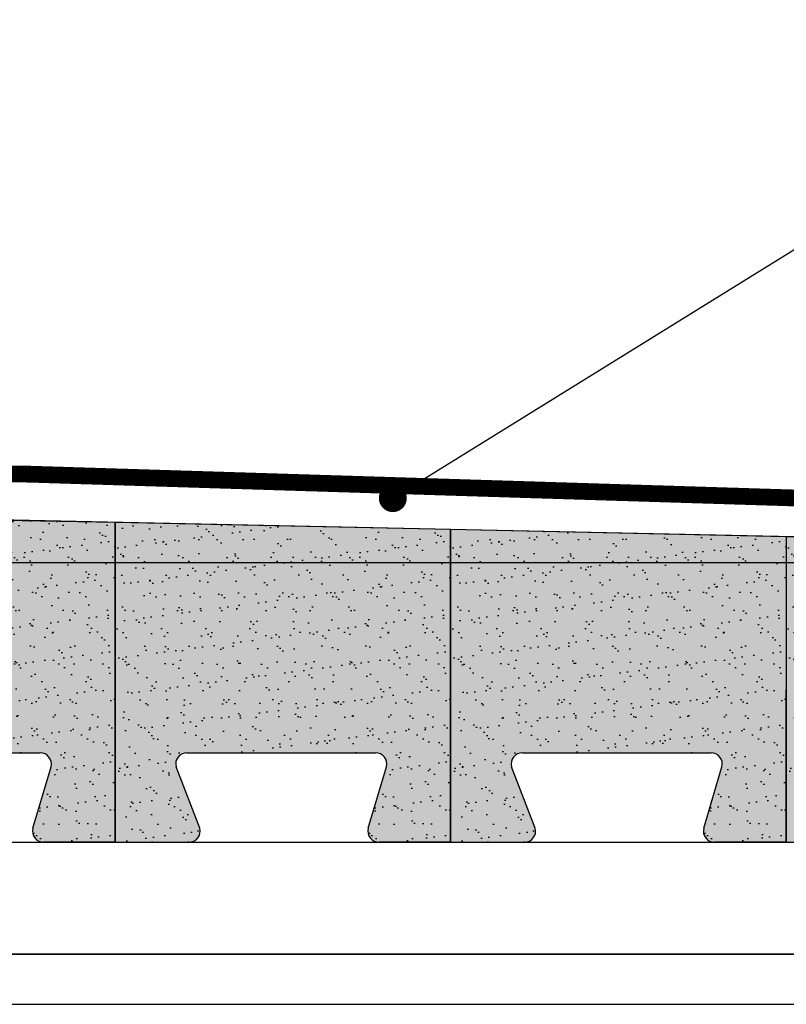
# Model space of a CAD drawing. Header units: metres. Extents: x 135527 to 1530300, y -118103 to -69281.
# Tile 25 of 88: x 151860 to 151997, y -105019 to -104843. Entities that reach past the tile are written whole.
import ezdxf

# ---------------------------------------------------------------- set-up
doc = ezdxf.new("R2010")
doc.units = ezdxf.units.M
doc.header["$LTSCALE"] = 0.1
doc.linetypes.add('HIDDEN', pattern=[0.375, 0.25, -0.125])
doc.layers.get('DEFPOINTS').update_dxf_attribs({"color": 6})
for name, color, linetype in [('30', 3, 'Continuous'), ('_01_Hoogtelijnen', 253, 'HIDDEN'), ('_02Constructie', 2, 'Continuous'), ('_03-PROJECTION', 1, 'Continuous')]:
    doc.layers.add(name, color=color, linetype=linetype)
doc.styles.add('NIOstandard', font='arial.ttf')
doc.dimstyles.new('NIO-5-KLEIN', dxfattribs={"dimtxt": 10, "dimasz": 1, "dimexe": 2, "dimexo": 5, "dimgap": 1, "dimtad": 1, "dimdec": 0, "dimzin": 0, "dimdsep": 46, "dimtxsty": 'NIOstandard', "dimblk1": 'MAATSTR', "dimblk2": 'MAATSTR', "dimsah": 1, "dimcen": 0, "dimdle": 1.5, "dimse1": 1, "dimse2": 1, "dimclrd": 7, "dimclre": 256, "dimclrt": 256, "dimazin": 0, "dimtfac": 1, "dimtdec": 0, "dimtofl": 0, "dimtmove": 1, "dimatfit": 2, "dimldrblk": 'MAATSTR', "dimfxl": 1, "dimtvp": 1, "dimtolj": 1, "dimtzin": 0, "dimarcsym": 0})

# ---------------------------------------------------------------- blocks, each defined once
blk = doc.blocks.new('*U395')
at = {"layer": '_01_Hoogtelijnen', "ltscale": 50}
for p, q in [((1707.109819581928, 1058.860331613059), (419.3764617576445, 1058.860115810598)), ((1707.109819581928, 988.8603316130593), (419.3764617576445, 988.8601158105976))]:
    blk.add_line(p, q, dxfattribs=at)
at = {"layer": 'DEFPOINTS'}
for p, q in [((1707.109809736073, 1058.860331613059), (419.3764519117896, 1058.860115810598)), ((1707.109809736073, 988.8603316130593), (419.3764519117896, 988.8601158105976))]:
    blk.add_line(p, q, dxfattribs=at)
blk = doc.blocks.new('MAATSTR')
at = {"linetype": 'Continuous'}
for p, q in [((0, 4.999999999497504), (0, -4.999999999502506)), ((-4.166666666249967, 0), (4.166666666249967, 0))]:
    blk.add_line(p, q, dxfattribs=at)
at = {"linetype": 'Continuous', "const_width": 1.5}
blk.add_lwpolyline([(-0.75, 0, 1), (0.75, 0, 1)], format="xyb", close=True, dxfattribs=at)

msp = doc.modelspace()

# ---------------------------------------------------------------- hatches: boundary and pattern name
at = {"layer": '_03-PROJECTION'}
h = msp.add_hatch(color=253, dxfattribs=at)
h.dxf.hatch_style = 1
edge = h.paths.add_edge_path()
edge.add_arc((151863.4359067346, -104976.0443353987), 2.000000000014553, -14.036241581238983, 90.0000018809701, ccw=False)
edge.add_line((151865.3761917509, -104976.5294065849), (151862.1187277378, -104987.5592641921))
edge.add_arc((151864.0590127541, -104988.0443353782), 1.999999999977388, 165.9637584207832, 270.0000018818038)
edge.add_line((151864.0590128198, -104990.0443353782), (151876.8397892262, -104990.0443349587))
edge.add_line((151876.8397892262, -104990.0443349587), (151876.8397876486, -104932.7733039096))
edge.add_line((151876.8397876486, -104932.7733039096), (151816.8397875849, -104931.7083697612))
edge.add_line((151816.8397875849, -104931.7083697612), (151816.8397892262, -104990.0443369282))
edge.add_line((151816.8397892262, -104990.0443369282), (151830.0590128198, -104990.0443364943))
edge.add_arc((151830.0590127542, -104988.0443364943), 1.999999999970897, 270.0000018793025, 374.0362453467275)
edge.add_line((151831.9992977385, -104987.5592651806), (151827.7418330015, -104976.5294078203))
edge.add_arc((151829.6821179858, -104976.0443365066), 1.999999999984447, 90.00000188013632, 194.0362453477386, ccw=False)
edge.add_line((151829.6821179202, -104974.0443365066), (151863.435906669, -104974.0443353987))
h = msp.add_hatch(dxfattribs=at)
h.set_pattern_fill('AR-SAND', color=1, scale=0.1, angle=1.88072949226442e-06)
h.set_pattern_definition([(37.5000018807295, (151816.8397892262, -104990.0443369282), (-0.1600032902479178, 4.894132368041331), [0, -3.860800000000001, 0, -4.318000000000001, 0, -4.1275]), (7.500001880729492, (151816.8397892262, -104990.0443369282), (4.495232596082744, 7.168251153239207), [0, -2.0828, 0, -3.4798, 0, -1.3335]), (327.5000018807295, (151813.7155892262, -104990.0443370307), (7.90992370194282, 0.01437210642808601), [0, -1.27, 0, -4.572, 0, -5.969]), (317.5000018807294, (151813.7155892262, -104990.0443370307), (7.635564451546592, 2.229293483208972), [0, -0.635, 0, -2.9972, 0, -3.429])])
h.paths.add_polyline_path([(151863.435906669, -104974.0443353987, -0.4879283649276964), (151865.3761917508, -104976.5294065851), (151862.1187277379, -104987.5592641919, 0.4879283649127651), (151864.0590128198, -104990.0443353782), (151876.8397892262, -104990.0443349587), (151876.8397876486, -104932.7733039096), (151816.8397875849, -104931.7083697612), (151816.8397892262, -104990.0443369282), (151830.0590128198, -104990.0443364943, 0.4879283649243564), (151831.9992977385, -104987.5592651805), (151827.7418330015, -104976.5294078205, -0.4879283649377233), (151829.6821179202, -104974.0443365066)])
h = msp.add_hatch(color=253, dxfattribs=at)
h.dxf.hatch_style = 1
edge = h.paths.add_edge_path()
edge.add_arc((151923.4359067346, -104976.0443334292), 1.999999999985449, -14.036241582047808, 90.0000018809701, ccw=False)
edge.add_line((151925.3761917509, -104976.5294046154), (151922.1187277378, -104987.5592622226))
edge.add_arc((151924.0590127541, -104988.0443334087), 1.999999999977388, 165.9637584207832, 270.0000018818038)
edge.add_line((151924.0590128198, -104990.0443334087), (151936.8397892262, -104990.0443329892))
edge.add_line((151936.8397892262, -104990.0443329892), (151936.839787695, -104934.0493360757))
edge.add_line((151936.839787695, -104934.0493360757), (151876.8397876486, -104932.7733039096))
edge.add_line((151876.8397876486, -104932.7733039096), (151876.8397892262, -104990.0443349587))
edge.add_line((151876.8397892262, -104990.0443349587), (151890.0590128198, -104990.0443345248))
edge.add_arc((151890.0590127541, -104988.0443345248), 2.000000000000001, 270.00000188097, 374.0362453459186)
edge.add_line((151891.9992977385, -104987.5592632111), (151887.7418330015, -104976.5294058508))
edge.add_arc((151889.6821179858, -104976.0443345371), 1.999999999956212, 90.00000187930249, 194.0362453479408, ccw=False)
edge.add_line((151889.6821179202, -104974.0443345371), (151923.435906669, -104974.0443334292))
h = msp.add_hatch(dxfattribs=at)
h.set_pattern_fill('AR-SAND', color=1, scale=0.1, angle=1.88072949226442e-06)
h.set_pattern_definition([(37.5000018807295, (151876.8397892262, -104990.0443349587), (-0.1600032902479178, 4.894132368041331), [0, -3.860800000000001, 0, -4.318000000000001, 0, -4.1275]), (7.500001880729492, (151876.8397892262, -104990.0443349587), (4.495232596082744, 7.168251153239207), [0, -2.0828, 0, -3.4798, 0, -1.3335]), (327.5000018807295, (151873.7155892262, -104990.0443350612), (7.90992370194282, 0.01437210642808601), [0, -1.27, 0, -4.572, 0, -5.969]), (317.5000018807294, (151873.7155892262, -104990.0443350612), (7.635564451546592, 2.229293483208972), [0, -0.635, 0, -2.9972, 0, -3.429])])
edge = h.paths.add_edge_path()
edge.add_arc((151923.4359067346, -104976.0443334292), 1.999999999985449, -14.036241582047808, 90.0000018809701, ccw=False)
edge.add_line((151925.3761917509, -104976.5294046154), (151922.1187277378, -104987.5592622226))
edge.add_arc((151924.0590127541, -104988.0443334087), 1.999999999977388, 165.9637584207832, 270.0000018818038)
edge.add_line((151924.0590128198, -104990.0443334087), (151936.8397892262, -104990.0443329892))
edge.add_line((151936.8397892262, -104990.0443329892), (151936.839787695, -104934.0493360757))
edge.add_line((151936.839787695, -104934.0493360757), (151876.8397876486, -104932.7733039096))
edge.add_line((151876.8397876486, -104932.7733039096), (151876.8397892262, -104990.0443349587))
edge.add_line((151876.8397892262, -104990.0443349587), (151890.0590128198, -104990.0443345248))
edge.add_arc((151890.0590127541, -104988.0443345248), 2.000000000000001, 270.00000188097, 374.0362453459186)
edge.add_line((151891.9992977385, -104987.5592632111), (151887.7418330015, -104976.5294058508))
edge.add_arc((151889.6821179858, -104976.0443345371), 1.999999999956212, 90.00000187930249, 194.0362453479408, ccw=False)
edge.add_line((151889.6821179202, -104974.0443345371), (151923.435906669, -104974.0443334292))
h = msp.add_hatch(color=253, dxfattribs=at)
h.dxf.hatch_style = 1
edge = h.paths.add_edge_path()
edge.add_arc((151983.4359067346, -104976.0443314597), 2.000000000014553, -14.036241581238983, 90.0000018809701, ccw=False)
edge.add_line((151985.3761917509, -104976.5294026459), (151982.1187277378, -104987.5592602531))
edge.add_arc((151984.0590127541, -104988.0443314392), 2.000000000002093, 165.9637584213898, 270.00000188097)
edge.add_line((151984.0590128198, -104990.0443314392), (151996.8397892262, -104990.0443310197))
edge.add_line((151996.8397892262, -104990.0443310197), (151996.8397876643, -104935.3253682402))
edge.add_line((151996.8397876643, -104935.3253682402), (151936.839787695, -104934.0493360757))
edge.add_line((151936.839787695, -104934.0493360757), (151936.8397892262, -104990.0443329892))
edge.add_line((151936.8397892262, -104990.0443329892), (151950.0590128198, -104990.0443325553))
edge.add_arc((151950.0590127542, -104988.0443325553), 1.999999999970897, 270.0000018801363, 374.0362453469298)
edge.add_line((151951.9992977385, -104987.5592612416), (151947.7418330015, -104976.5294038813))
edge.add_arc((151949.6821179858, -104976.0443325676), 1.999999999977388, 90.00000188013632, 194.0362453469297, ccw=False)
edge.add_line((151949.6821179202, -104974.0443325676), (151983.435906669, -104974.0443314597))
h = msp.add_hatch(dxfattribs=at)
h.set_pattern_fill('AR-SAND', color=1, scale=0.1, angle=1.88072949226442e-06)
h.set_pattern_definition([(37.5000018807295, (151936.8397892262, -104990.0443329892), (-0.1600032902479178, 4.894132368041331), [0, -3.860800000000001, 0, -4.318000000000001, 0, -4.1275]), (7.500001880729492, (151936.8397892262, -104990.0443329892), (4.495232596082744, 7.168251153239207), [0, -2.0828, 0, -3.4798, 0, -1.3335]), (327.5000018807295, (151933.7155892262, -104990.0443330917), (7.90992370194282, 0.01437210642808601), [0, -1.27, 0, -4.572, 0, -5.969]), (317.5000018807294, (151933.7155892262, -104990.0443330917), (7.635564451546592, 2.229293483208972), [0, -0.635, 0, -2.9972, 0, -3.429])])
edge = h.paths.add_edge_path()
edge.add_arc((151983.4359067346, -104976.0443314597), 2.000000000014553, -14.036241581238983, 90.0000018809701, ccw=False)
edge.add_line((151985.3761917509, -104976.5294026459), (151982.1187277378, -104987.5592602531))
edge.add_arc((151984.0590127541, -104988.0443314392), 2.000000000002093, 165.9637584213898, 270.00000188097)
edge.add_line((151984.0590128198, -104990.0443314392), (151996.8397892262, -104990.0443310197))
edge.add_line((151996.8397892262, -104990.0443310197), (151996.8397876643, -104935.3253682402))
edge.add_line((151996.8397876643, -104935.3253682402), (151936.839787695, -104934.0493360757))
edge.add_line((151936.839787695, -104934.0493360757), (151936.8397892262, -104990.0443329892))
edge.add_line((151936.8397892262, -104990.0443329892), (151950.0590128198, -104990.0443325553))
edge.add_arc((151950.0590127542, -104988.0443325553), 1.999999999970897, 270.0000018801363, 374.0362453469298)
edge.add_line((151951.9992977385, -104987.5592612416), (151947.7418330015, -104976.5294038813))
edge.add_arc((151949.6821179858, -104976.0443325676), 1.999999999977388, 90.00000188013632, 194.0362453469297, ccw=False)
edge.add_line((151949.6821179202, -104974.0443325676), (151983.435906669, -104974.0443314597))
h = msp.add_hatch(color=253, dxfattribs=at)
h.dxf.hatch_style = 1
edge = h.paths.add_edge_path()
edge.add_arc((152043.4359067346, -104976.0443294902), 2.000000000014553, -14.036241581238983, 90.0000018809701, ccw=False)
edge.add_line((152045.3761917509, -104976.5294006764), (152042.1187277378, -104987.5592582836))
edge.add_arc((152044.0590127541, -104988.0443294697), 1.999999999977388, 165.9637584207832, 270.0000018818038)
edge.add_line((152044.0590128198, -104990.0443294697), (152056.8397892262, -104990.0443290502))
edge.add_line((152056.8397892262, -104990.0443290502), (152056.7650720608, -104936.5998114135))
edge.add_line((152056.7650720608, -104936.5998114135), (151996.9401013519, -104935.3275016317))
edge.add_line((151996.9401013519, -104935.3275016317), (151996.8397892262, -104990.0443310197))
edge.add_line((151996.8397892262, -104990.0443310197), (152010.0590128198, -104990.0443305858))
edge.add_arc((152010.0590127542, -104988.0443305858), 1.999999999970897, 270.0000018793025, 374.0362453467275)
edge.add_line((152011.9992977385, -104987.5592592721), (152007.7418330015, -104976.5294019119))
edge.add_arc((152009.6821179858, -104976.0443305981), 1.999999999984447, 90.00000188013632, 194.0362453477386, ccw=False)
edge.add_line((152009.6821179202, -104974.0443305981), (152043.435906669, -104974.0443294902))
h = msp.add_hatch(dxfattribs=at)
h.set_pattern_fill('AR-SAND', color=1, scale=0.1, angle=1.88072949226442e-06)
h.set_pattern_definition([(37.5000018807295, (151996.8397892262, -104990.0443310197), (-0.1600032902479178, 4.894132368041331), [0, -3.860800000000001, 0, -4.318000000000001, 0, -4.1275]), (7.500001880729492, (151996.8397892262, -104990.0443310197), (4.495232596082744, 7.168251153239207), [0, -2.0828, 0, -3.4798, 0, -1.3335]), (327.5000018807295, (151993.7155892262, -104990.0443311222), (7.90992370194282, 0.01437210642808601), [0, -1.27, 0, -4.572, 0, -5.969]), (317.5000018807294, (151993.7155892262, -104990.0443311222), (7.635564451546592, 2.229293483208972), [0, -0.635, 0, -2.9972, 0, -3.429])])
edge = h.paths.add_edge_path()
edge.add_arc((152043.4359067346, -104976.0443294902), 2.000000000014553, -14.036241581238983, 90.0000018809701, ccw=False)
edge.add_line((152045.3761917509, -104976.5294006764), (152042.1187277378, -104987.5592582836))
edge.add_arc((152044.0590127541, -104988.0443294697), 1.999999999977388, 165.9637584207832, 270.0000018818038)
edge.add_line((152044.0590128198, -104990.0443294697), (152056.8397892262, -104990.0443290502))
edge.add_line((152056.8397892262, -104990.0443290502), (152056.7650720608, -104936.5998114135))
edge.add_line((152056.7650720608, -104936.5998114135), (151996.9401013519, -104935.3275016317))
edge.add_line((151996.9401013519, -104935.3275016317), (151996.8397892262, -104990.0443310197))
edge.add_line((151996.8397892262, -104990.0443310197), (152010.0590128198, -104990.0443305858))
edge.add_arc((152010.0590127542, -104988.0443305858), 1.999999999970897, 270.0000018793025, 374.0362453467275)
edge.add_line((152011.9992977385, -104987.5592592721), (152007.7418330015, -104976.5294019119))
edge.add_arc((152009.6821179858, -104976.0443305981), 1.999999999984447, 90.00000188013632, 194.0362453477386, ccw=False)
edge.add_line((152009.6821179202, -104974.0443305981), (152043.435906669, -104974.0443294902))

# ---------------------------------------------------------------- linework, layer by layer
msp.add_lwpolyline([(151791.8390949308, -104990.0443721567), (152218.7232187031, -104990.0443721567)])
at = {"layer": '30', "color": 2}
for p, q in [((151791.8390949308, -105010.0442629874), (152218.7232187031, -105010.0441785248)), ((151791.8390949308, -105019.044284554), (152218.7232187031, -105019.0442845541))]:
    msp.add_line(p, q, dxfattribs=at)
at = {"layer": '_02Constructie'}
for p, q in [((151829.6821179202, -104974.0443365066), (151863.435906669, -104974.0443353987)), ((151889.6821179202, -104974.0443345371), (151923.435906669, -104974.0443334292)), ((151949.6821179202, -104974.0443325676), (151983.435906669, -104974.0443314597)), ((151862.1187277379, -104987.5592641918), (151865.3761917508, -104976.5294065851)), ((151891.9992977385, -104987.559263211), (151887.7418330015, -104976.5294058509)), ((151922.1187277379, -104987.5592622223), (151925.3761917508, -104976.5294046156)), ((151951.9992977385, -104987.5592612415), (151947.7418330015, -104976.5294038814)), ((151982.1187277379, -104987.5592602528), (151985.3761917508, -104976.5294026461)), ((151876.8397892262, -104990.0443349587), (151864.0590128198, -104990.0443353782)), ((151876.8397892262, -104990.0443349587), (151890.0590128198, -104990.0443345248)), ((151936.8397892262, -104990.0443329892), (151924.0590128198, -104990.0443334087)), ((151936.8397892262, -104990.0443329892), (151950.0590128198, -104990.0443325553)), ((151996.8397892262, -104990.0443310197), (151984.0590128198, -104990.0443314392)), ((151996.8397892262, -104990.0443310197), (152010.0590128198, -104990.0443305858))]:
    msp.add_line(p, q, dxfattribs=at)
for centre, start, end in [((151863.4359067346, -104976.0443353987), 345.9637584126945, 90.00000188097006), ((151889.6821179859, -104976.0443345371), 90.00000188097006, 194.036245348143), ((151923.4359067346, -104976.0443334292), 345.9637584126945, 90.00000188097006), ((151949.6821179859, -104976.0443325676), 90.00000188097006, 194.036245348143), ((151983.4359067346, -104976.0443314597), 345.9637584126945, 90.00000188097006), ((151864.0590127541, -104988.0443353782), 165.9637584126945, 270.00000188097), ((151890.0590127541, -104988.0443345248), 270.00000188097, 14.03624534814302), ((151924.0590127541, -104988.0443334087), 165.9637584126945, 270.00000188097), ((151950.0590127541, -104988.0443325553), 270.00000188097, 14.03624534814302), ((151984.0590127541, -104988.0443314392), 165.9637584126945, 270.00000188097)]:
    msp.add_arc(centre, 2, start, end, dxfattribs=at)
at = {"layer": '_03-PROJECTION', "color": 3, "linetype": 'HIDDEN', "ltscale": 50, "const_width": 3}
msp.add_lwpolyline([(151240.0155125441, -104937.0443391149), (151703.0912732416, -104937.0443391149), (151703.094970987, -104889.4544136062), (151815.7478685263, -104903.2089601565), (151815.8527705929, -104923.6638693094), (151861.308873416, -104924.190647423), (152218.7232187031, -104935.3140915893)], dxfattribs=at)
at = {"layer": '_03-PROJECTION'}
for points in [[(151816.8397875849, -104931.4972717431), (152218.7232187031, -104940.0442081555)], [(151816.8397875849, -104931.7083697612), (151876.8397876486, -104932.7733039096)], [(151876.8397876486, -104932.7733039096), (151936.839787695, -104934.0493360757)], [(151936.839787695, -104934.0493360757), (151996.8397876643, -104935.3253682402)]]:
    msp.add_lwpolyline(points, dxfattribs=at)
at = {"layer": 'DEFPOINTS'}
for points in [[(151816.8397875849, -104990.0443391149), (151816.8397875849, -104931.4972717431), (152218.7232187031, -104940.0442081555), (152218.7232187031, -104990.0443391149)], [(151816.8397892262, -104990.0443369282), (151816.8397875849, -104931.7083697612), (151876.8397876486, -104932.7733039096), (151876.8397892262, -104990.0443349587)], [(151876.8397892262, -104990.0443349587), (151876.8397876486, -104932.7733039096), (151936.839787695, -104934.0493360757), (151936.8397892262, -104990.0443329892)], [(151936.8397892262, -104990.0443329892), (151936.839787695, -104934.0493360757), (151996.8397876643, -104935.3253682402), (151996.8397892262, -104990.0443310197)], [(151996.8397892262, -104990.0443310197), (151996.9401013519, -104935.3275016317), (152056.7650720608, -104936.5998114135), (152056.8397892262, -104990.0443290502)]]:
    msp.add_lwpolyline(points, dxfattribs=at)

# ---------------------------------------------------------------- block references
at = {"layer": '_03-PROJECTION'}
msp.add_blockref('*U395', (150712.8390750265, -105998.9045060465), dxfattribs=at)

# ---------------------------------------------------------------- leaders
msp.add_leader([(151926.5152347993, -104928.4816346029), (152064.6076911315, -104842.8864966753), (152539.4529847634, -104842.8864966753)], dimstyle='NIO-5-KLEIN', override={"dimasz": 5, "dimldrblk": 'Dot'}, dxfattribs=at)

doc.saveas('drawing.dxf')
